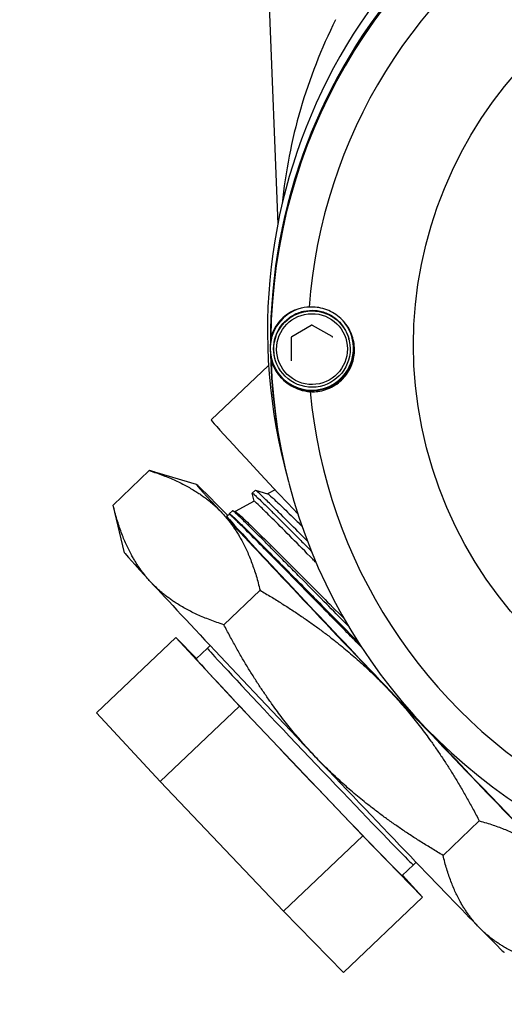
# Model space of a CAD drawing. Header units: inches. Extents: x 36 to 1719, y -84 to 1122.
# Tile 27 of 256: x 413.89 to 415.26, y 311.61 to 314.4. Entities that reach past the tile are written whole.
import ezdxf

# ---------------------------------------------------------------- set-up
doc = ezdxf.new("R2010")
doc.units = ezdxf.units.IN
doc.header["$LTSCALE"] = 48
doc.header["$MEASUREMENT"] = 0
doc.layers.add('Visible (ANSI)', color=7, linetype='Continuous', lineweight=30)

msp = doc.modelspace()

# ---------------------------------------------------------------- linework, layer by layer
at = {"layer": 'Visible (ANSI)'}
for p, q in [((414.57331, 314.95145), (414.61816, 313.81891)), ((414.71241, 313.53208), (414.65762, 313.4997)), ((414.77179, 313.50087), (414.71635, 313.53212)), ((414.65569, 313.49627), (414.65634, 313.43263)), ((414.81989, 313.49214), (414.81947, 313.49377)), ((414.8289, 313.49663), (414.82898, 313.49629)), ((414.42938, 313.26409), (414.59218, 313.41888)), ((414.60015, 313.43766), (414.60024, 313.43732)), ((414.61021, 313.43809), (414.60979, 313.43972)), ((414.1511, 313.02298), (414.25378, 313.12061)), ((414.38775, 313.08125), (414.26949, 313.11616)), ((414.63884, 313.12532), (414.64703, 313.09355)), ((414.64719, 313.09293), (414.64809, 313.08946)), ((414.5511, 313.03411), (414.54574, 313.05637)), ((414.55487, 313.06477), (414.54577, 313.05664)), ((414.55513, 313.06478), (414.58934, 313.05469)), ((414.61039, 313.06638), (414.58907, 313.05477)), ((414.55118, 313.03415), (414.49719, 313.00477)), ((414.18381, 312.88734), (414.15117, 313.02269)), ((414.4814, 312.99618), (414.48086, 312.99843)), ((414.48999, 313.00681), (414.48089, 312.99868)), ((414.49024, 313.00682), (414.49745, 313.0047)), ((414.48147, 312.99622), (414.47292, 312.99157)), ((414.4651, 312.68378), (414.56778, 312.78141)), ((414.10397, 312.43433), (414.32862, 312.64793)), ((414.50914, 312.45306), (414.32862, 312.64793)), ((414.32862, 312.64793), (414.38738, 312.58792)), ((414.38656, 312.58715), (414.41832, 312.61734)), ((414.42649, 312.62464), (414.41832, 312.61734)), ((414.28448, 312.23947), (414.50914, 312.45306)), ((414.85918, 312.08506), (414.50914, 312.45306)), ((414.10397, 312.43433), (414.28448, 312.23947)), ((414.28448, 312.23947), (414.63452, 311.87147)), ((415.08671, 312.03015), (415.18939, 312.12778)), ((414.63452, 311.87147), (414.85918, 312.08506)), ((415.0287, 311.91193), (414.85918, 312.08506)), ((414.97076, 311.97271), (415.00251, 312.0029)), ((415.01022, 312.0107), (415.00252, 312.00291)), ((414.97163, 311.97354), (415.0287, 311.91193)), ((414.80405, 311.69833), (415.0287, 311.91193)), ((414.63452, 311.87147), (414.80405, 311.69833))]:
    msp.add_line(p, q, dxfattribs=at)
msp.add_circle((423.8504, 315.79693), 23.75, dxfattribs=at)
msp.add_arc((416.123, 313.72637), 1.5, 153.37509, 174.25181, dxfattribs=at)
for centre, major_axis, ratio, start_param, end_param in [((416.16189, 313.51794), (-1.52304, -0.39261), 0.999866, 3.2090827, 6.2831853), ((416.17008, 313.48617), (-1.52304, -0.39261), 0.999866, 3.1411828, 6.0339887), ((416.17024, 313.48554), (1.52304, 0.39261), 0.999866, 0, 2.8912088), ((416.17113, 313.48208), (-1.52304, -0.39261), 0.999866, 3.9668674, 6.0209673), ((416.17187, 313.47921), (-1.42179, -0.36651), 0.999866, 4.0284664, 5.9593683), ((414.71452, 313.46715), (-0.11437, -0.02948), 0.999866, 4.8299995, 6.2831853), ((414.71461, 313.4668), (0.07609, 0.09033), 0.9999561, 0.9601343, 6.2831853), ((414.71452, 313.46715), (0.08314, 0.08389), 0.9999363, 5.7455171, 6.2831853), ((416.17113, 313.48208), (-1.52304, -0.39261), 0.999866, 6.0209673, 6.026928), ((414.71452, 313.46715), (-0.11628, -0.02997), 0.999866, 0.0249752, 3.1246689), ((416.17008, 313.48617), (-1.52304, -0.39261), 0.999866, 6.0538736, 6.2835952), ((416.17024, 313.48554), (-1.52304, -0.39261), 0.999866, 6.0542004, 6.2831853), ((416.17113, 313.48208), (-1.52304, -0.39261), 0.999866, 6.0553018, 6.0612625), ((416.17113, 313.48208), (-1.52304, -0.39261), 0.999866, 6.0612625, 8.1153624), ((416.17187, 313.47921), (-1.42179, -0.36651), 0.999866, 6.1228615, 8.0537634), ((415.03919, 312.62272), (-0.60981, 0.64137), 0.0079635, 0, 0.9385427), ((414.92596, 312.51506), (-0.53832, 0.56618), 0.0079635, 5.7738932, 6.8210907), ((414.92596, 312.51506), (-0.53832, 0.56618), 0.0079635, 5.7104939, 5.7738932), ((414.92596, 312.51506), (-0.53832, 0.56618), 0.0079635, 0.5379054, 1.585103), ((414.92596, 312.51506), (0.45305, -0.4765), 0.0079635, 3.1394588, 6.2853192), ((414.72214, 312.32127), (-0.53832, 0.56618), 0.0079635, 0.0137941, 0.5379054), ((414.72214, 312.32127), (-0.53832, 0.56618), 0.0079635, 0.5379054, 1.585103), ((414.71041, 312.31012), (-0.2921, 0.30722), 0.0079635, 6.2829364, 9.4250268), ((414.67866, 312.27993), (-0.2921, 0.30722), 0.0079635, 0, 3.1415927), ((414.92596, 312.51506), (-0.53832, 0.56618), 0.0079635, 1.585103, 2.6323005), ((414.72214, 312.32127), (-0.53832, 0.56618), 0.0079635, 1.585103, 2.6323005), ((414.72214, 312.32127), (0.53832, -0.56618), 0.0079635, 5.7738932, 6.2693912)]:
    msp.add_ellipse(centre, major_axis=major_axis, ratio=ratio, start_param=start_param, end_param=end_param, dxfattribs=at)
for centre, major_axis, ratio in [((416.17251, 313.47671), (-1.13244, -0.29192), 0.999866), ((416.1727, 313.47599), (-0.79942, -0.20608), 0.999866), ((414.71505, 313.46512), (0.10826, 0.0011), 0.9998814), ((414.71508, 313.46499), (0.10039, 0.00102), 0.9998814)]:
    msp.add_ellipse(centre, major_axis=major_axis, ratio=ratio, dxfattribs=at)
for points, knots in [([(414.70981, 313.34434), (414.71545, 313.34405), (414.72102, 313.34413), (414.74079, 313.3458), (414.75601, 313.34984), (414.78393, 313.36381), (414.79662, 313.37375), (414.81526, 313.39524), (414.82298, 313.40775), (414.83325, 313.43526), (414.83576, 313.45026), (414.83548, 313.47856), (414.83265, 313.49355), (414.82183, 313.52103), (414.81385, 313.53352), (414.79477, 313.55496), (414.78188, 313.56487), (414.75368, 313.57875), (414.73838, 313.58273), (414.72398, 313.58389), (414.71857, 313.58432), (414.713, 313.58439), (414.70737, 313.58408)], [-0.9741877, -0.9741877, -0.9741877, -0.9741877, -0.9276072, -0.9276072, -0.8035433, -0.8035433, -0.6794793, -0.6794793, -0.5716415, -0.5716415, -0.4638036, -0.4638036, -0.3559657, -0.3559657, -0.2481279, -0.2481279, -0.1240639, -0.1240639, 0, 0, 0, 0.0465805, 0.0465805, 0.0465805, 0.0465805]), ([(414.70737, 313.58408), (414.69764, 313.58368), (414.68757, 313.58213), (414.66172, 313.57439), (414.64608, 313.56605), (414.62151, 313.54375), (414.60932, 313.52808), (414.60078, 313.50569), (414.5995, 313.50179), (414.59839, 313.49764)], [0.08166959, 0.08166959, 0.08166959, 0.08166959, 0.22046255, 0.22046255, 0.4409251, 0.4409251, 0.62010995, 0.62010995, 0.65364377, 0.65364377, 0.65364377, 0.65364377]), ([(414.60979, 313.43972), (414.60691, 313.4509), (414.60583, 313.46254), (414.60739, 313.48558), (414.61003, 313.49698), (414.61877, 313.51836), (414.62486, 313.52834), (414.63987, 313.54589), (414.64879, 313.55345), (414.66857, 313.56539), (414.67942, 313.56976), (414.70194, 313.57487), (414.71361, 313.57561), (414.7366, 313.57337), (414.74791, 313.5704), (414.76903, 313.56105), (414.77884, 313.55467), (414.79594, 313.53915), (414.80324, 313.53001), (414.81355, 313.51174), (414.81711, 313.50291), (414.81947, 313.49377)], [4.4703186, 4.4703186, 4.4703186, 4.4703186, 4.7903155, 4.7903155, 5.110313, 5.110313, 5.4303122, 5.4303122, 5.7503132, 5.7503132, 6.0703158, 6.0703158, 6.3903188, 6.3903188, 6.7103212, 6.7103212, 7.0303219, 7.0303219, 7.3503207, 7.3503207, 7.6119112, 7.6119112, 7.6119112, 7.6119112]), ([(414.71635, 313.53212), (414.71611, 313.53225), (414.71586, 313.53236), (414.71533, 313.53253), (414.71506, 313.53258), (414.71451, 313.53263), (414.71424, 313.53263), (414.71369, 313.53257), (414.71342, 313.53251), (414.7129, 313.53233), (414.71265, 313.53222), (414.71241, 313.53208)], [5.7595865, 5.7595865, 5.7595865, 5.7595865, 5.969026, 5.969026, 6.1784656, 6.1784656, 6.3879051, 6.3879051, 6.5973446, 6.5973446, 6.8067841, 6.8067841, 6.8067841, 6.8067841]), ([(414.77367, 313.49842), (414.77361, 313.49863), (414.77354, 313.49883), (414.77338, 313.49921), (414.77327, 313.4994), (414.77305, 313.49975), (414.77292, 313.49992), (414.77263, 313.50024), (414.77248, 313.50038), (414.77215, 313.50064), (414.77197, 313.50076), (414.77179, 313.50087)], [4.9544594, 4.9544594, 4.9544594, 4.9544594, 5.11548482, 5.11548482, 5.27651025, 5.27651025, 5.43753568, 5.43753568, 5.5985611, 5.5985611, 5.75958653, 5.75958653, 5.75958653, 5.75958653]), ([(414.65762, 313.4997), (414.65739, 313.49956), (414.65716, 313.49939), (414.65676, 313.49902), (414.65658, 313.49881), (414.65626, 313.49836), (414.65612, 313.49812), (414.6559, 313.49762), (414.65582, 313.49736), (414.65571, 313.49682), (414.65569, 313.49654), (414.65569, 313.49627)], [0.5235988, 0.5235988, 0.5235988, 0.5235988, 0.7330383, 0.7330383, 0.9424778, 0.9424778, 1.1519173, 1.1519173, 1.3613568, 1.3613568, 1.5707963, 1.5707963, 1.5707963, 1.5707963]), ([(414.59903, 313.43428), (414.60023, 313.4301), (414.60159, 313.42615), (414.61059, 313.4035), (414.6231, 313.38745), (414.64814, 313.36438), (414.66395, 313.35554), (414.68997, 313.34695), (414.70008, 313.34506), (414.70981, 313.34434)], [0.81248761, 0.81248761, 0.81248761, 0.81248761, 0.84602143, 0.84602143, 1.02520628, 1.02520628, 1.24566883, 1.24566883, 1.38446178, 1.38446178, 1.38446178, 1.38446178]), ([(414.65634, 313.43263), (414.65634, 313.43257), (414.65634, 313.43251), (414.65635, 313.43238), (414.65635, 313.43232), (414.65637, 313.43219), (414.65637, 313.43213), (414.65639, 313.432), (414.6564, 313.43194), (414.65643, 313.43182), (414.65644, 313.43175), (414.65646, 313.43169)], [1.57079633, 1.57079633, 1.57079633, 1.57079633, 1.61921041, 1.61921041, 1.66762449, 1.66762449, 1.71603858, 1.71603858, 1.76445266, 1.76445266, 1.81286674, 1.81286674, 1.81286674, 1.81286674]), ([(414.54574, 313.05637), (414.5457, 313.05656), (414.54574, 313.05666), (414.54623, 313.0567), (414.54732, 313.05596), (414.55053, 313.05331), (414.55234, 313.05171), (414.55776, 313.04678), (414.56181, 313.04299), (414.57546, 313.02992), (414.58689, 313.01873), (414.6077, 312.99812), (414.61515, 312.99072), (414.63763, 312.9683), (414.65392, 312.95198), (414.67955, 312.92619), (414.68755, 312.91814), (414.70142, 312.90416), (414.70714, 312.8984), (414.71298, 312.89251)], [-65.7931621, -65.7931621, -65.7931621, -65.7931621, -65.7370477, -65.7370477, -65.5730112, -65.5730112, -65.447818, -65.447818, -65.2690119, -65.2690119, -64.94778, -64.94778, -64.7901569, -64.7901569, -64.5058124, -64.5058124, -64.3836613, -64.3836613, -64.3011783, -64.3011783, -64.3011783, -64.3011783]), ([(414.70171, 312.92119), (414.69254, 312.93043), (414.68372, 312.9393), (414.65787, 312.96528), (414.64212, 312.98107), (414.61866, 313.00443), (414.61002, 313.013), (414.59174, 313.03101), (414.58291, 313.03965), (414.57164, 313.05043), (414.56808, 313.05379), (414.56197, 313.05939), (414.55953, 313.06154), (414.55607, 313.06435), (414.55509, 313.06496), (414.55487, 313.06477)], [-14.5811908, -14.5811908, -14.5811908, -14.5811908, -14.4448328, -14.4448328, -14.1639351, -14.1639351, -13.9728149, -13.9728149, -13.7132445, -13.7132445, -13.5607045, -13.5607045, -13.3966813, -13.3966813, -13.2285584, -13.2285584, -13.2285584, -13.2285584]), ([(414.58934, 313.05469), (414.58943, 313.05467), (414.58953, 313.05463), (414.59129, 313.05383), (414.5954, 313.05051), (414.60902, 313.03831), (414.61892, 313.02899), (414.64317, 313.00566), (414.65711, 312.99208), (414.67737, 312.97215), (414.68177, 312.96782), (414.6863, 312.96334)], [12.9291116, 12.9291116, 12.9291116, 12.9291116, 12.9492747, 12.9492747, 13.24202, 13.24202, 13.5593958, 13.5593958, 13.8537235, 13.8537235, 13.9319217, 13.9319217, 13.9319217, 13.9319217]), ([(414.72649, 312.86014), (414.72341, 312.86326), (414.72036, 312.86635), (414.69622, 312.89081), (414.67673, 312.91056), (414.63947, 312.94818), (414.62222, 312.96551), (414.5938, 312.99392), (414.5824, 313.00522), (414.569, 313.01827), (414.56514, 313.02198), (414.55597, 313.03062), (414.55246, 313.03368), (414.55131, 313.03417), (414.55123, 313.03418), (414.55118, 313.03415)], [17.3302466, 17.3302466, 17.3302466, 17.3302466, 17.3723528, 17.3723528, 17.66721, 17.66721, 17.9943515, 17.9943515, 18.3033023, 18.3033023, 18.4614975, 18.4614975, 18.7600839, 18.7600839, 18.7969041, 18.7969041, 18.7969041, 18.7969041]), ([(414.48086, 312.99843), (414.48083, 312.99856), (414.48084, 312.99864), (414.48111, 312.99889), (414.48218, 312.99819), (414.48745, 312.99388), (414.49331, 312.98849), (414.5083, 312.97413), (414.51652, 312.96611), (414.5362, 312.94672), (414.54771, 312.93531), (414.57754, 312.90552), (414.5968, 312.88617), (414.63689, 312.84583), (414.65713, 312.82541), (414.69248, 312.78969), (414.70677, 312.77524), (414.74059, 312.74105), (414.76037, 312.72106), (414.80221, 312.67873), (414.82429, 312.65639), (414.84676, 312.63367)], [-76.2745456, -76.2745456, -76.2745456, -76.2745456, -76.2364962, -76.2364962, -76.0588431, -76.0588431, -75.751737, -75.751737, -75.5059275, -75.5059275, -75.254201, -75.254201, -74.9261896, -74.9261896, -74.639778, -74.639778, -74.4567973, -74.4567973, -74.2205397, -74.2205397, -73.970886, -73.970886, -73.970886, -73.970886]), ([(414.81834, 312.67976), (414.81402, 312.68413), (414.80971, 312.68848), (414.78612, 312.71236), (414.76726, 312.73144), (414.72511, 312.77406), (414.70231, 312.7971), (414.66861, 312.83114), (414.65683, 312.84303), (414.63345, 312.86661), (414.62191, 312.87821), (414.60074, 312.89949), (414.59104, 312.90922), (414.56644, 312.93385), (414.55271, 312.94754), (414.53266, 312.96734), (414.52536, 312.97449), (414.51079, 312.98864), (414.50425, 312.99488), (414.49679, 313.00171), (414.49466, 313.00357), (414.49135, 313.00627), (414.49032, 313.00694), (414.49001, 313.00683), (414.49, 313.00682), (414.48999, 313.00681)], [-4.8844724, -4.8844724, -4.8844724, -4.8844724, -4.8354534, -4.8354534, -4.6143257, -4.6143257, -4.3256528, -4.3256528, -4.161436, -4.161436, -3.9854069, -3.9854069, -3.8197625, -3.8197625, -3.5374435, -3.5374435, -3.3405218, -3.3405218, -3.0820041, -3.0820041, -2.9367125, -2.9367125, -2.7720814, -2.7720814, -2.7630315, -2.7630315, -2.7630315, -2.7630315]), ([(414.49745, 313.0047), (414.49869, 313.00433), (414.50234, 313.00145), (414.51162, 312.99317), (414.51559, 312.98951), (414.52948, 312.97647), (414.54136, 312.96504), (414.57084, 312.93627), (414.58859, 312.91873), (414.62694, 312.88069), (414.64696, 312.86075), (414.6922, 312.81551), (414.71764, 312.79003), (414.76417, 312.74341), (414.78448, 312.72303), (414.80534, 312.70209)], [2.7842627, 2.7842627, 2.7842627, 2.7842627, 3.0794285, 3.0794285, 3.2408233, 3.2408233, 3.5597188, 3.5597188, 3.8942405, 3.8942405, 4.1946319, 4.1946319, 4.5224646, 4.5224646, 4.7609086, 4.7609086, 4.7609086, 4.7609086]), ([(414.85613, 312.61923), (414.85269, 312.62272), (414.84926, 312.62621), (414.81727, 312.6587), (414.78936, 312.68708), (414.73569, 312.74162), (414.71006, 312.76768), (414.66054, 312.81802), (414.63692, 312.842), (414.59574, 312.88372), (414.57792, 312.90175), (414.54473, 312.93519), (414.52989, 312.95004), (414.5063, 312.97343), (414.4974, 312.98212), (414.48824, 312.99075), (414.48588, 312.99289), (414.4826, 312.99568), (414.48167, 312.99633), (414.48147, 312.99622)], [26.7894583, 26.7894583, 26.7894583, 26.7894583, 26.8273964, 26.8273964, 27.1438155, 27.1438155, 27.4592316, 27.4592316, 27.7904147, 27.7904147, 28.0935347, 28.0935347, 28.4288839, 28.4288839, 28.7522863, 28.7522863, 28.9139485, 28.9139485, 29.0764994, 29.0764994, 29.0764994, 29.0764994])]:
    msp.add_open_spline(points, degree=3, knots=knots, dxfattribs=at)
for points, weights in [([(414.26949, 313.11616), (414.26177, 313.11844), (414.25378, 313.12061)], [1.26869018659, 1.26354625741, 1.25809721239]), ([(414.25378, 313.12061), (414.38849, 313.0778), (414.46135, 312.99909)], [1.25809721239, 1.35541137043, 1.35541137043]), ([(414.25753, 312.8053), (414.18467, 312.88401), (414.1511, 313.02298)], [1.35541137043, 1.35541137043, 1.25809721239]), ([(414.1511, 313.02298), (414.15113, 313.02284), (414.15117, 313.02269)], [1.25809721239, 1.25819696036, 1.25829660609]), ([(414.46135, 312.99909), (414.53421, 312.92038), (414.56778, 312.78141)], [1.35541137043, 1.35541137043, 1.25809721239]), ([(414.4651, 312.68378), (414.33039, 312.72659), (414.25753, 312.8053)], [1.25809721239, 1.35541137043, 1.35541137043]), ([(414.56778, 312.78141), (414.78491, 312.65435), (414.92915, 312.50267)], [1.25809721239, 1.35541137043, 1.35541137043]), ([(414.72533, 312.30888), (414.58109, 312.46056), (414.4651, 312.68378)], [1.35541137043, 1.35541137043, 1.25809721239]), ([(414.92915, 312.50267), (415.0734, 312.351), (415.18939, 312.12778)], [1.35541137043, 1.35541137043, 1.25809721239]), ([(415.08671, 312.03015), (414.86958, 312.15721), (414.72533, 312.30888)], [1.25809721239, 1.35541137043, 1.35541137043]), ([(415.18939, 312.12778), (415.32238, 312.09161), (415.39377, 312.01864)], [1.25809721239, 1.35541137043, 1.35541137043]), ([(415.18995, 311.82485), (415.11856, 311.89782), (415.08671, 312.03015)], [1.35541137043, 1.35541137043, 1.25809721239]), ([(415.39432, 311.71572), (415.26133, 311.75189), (415.18995, 311.82485)], [1.25809721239, 1.35541137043, 1.35541137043])]:
    msp.add_rational_spline(points, weights, degree=2, dxfattribs=at)

doc.saveas('drawing.dxf')
